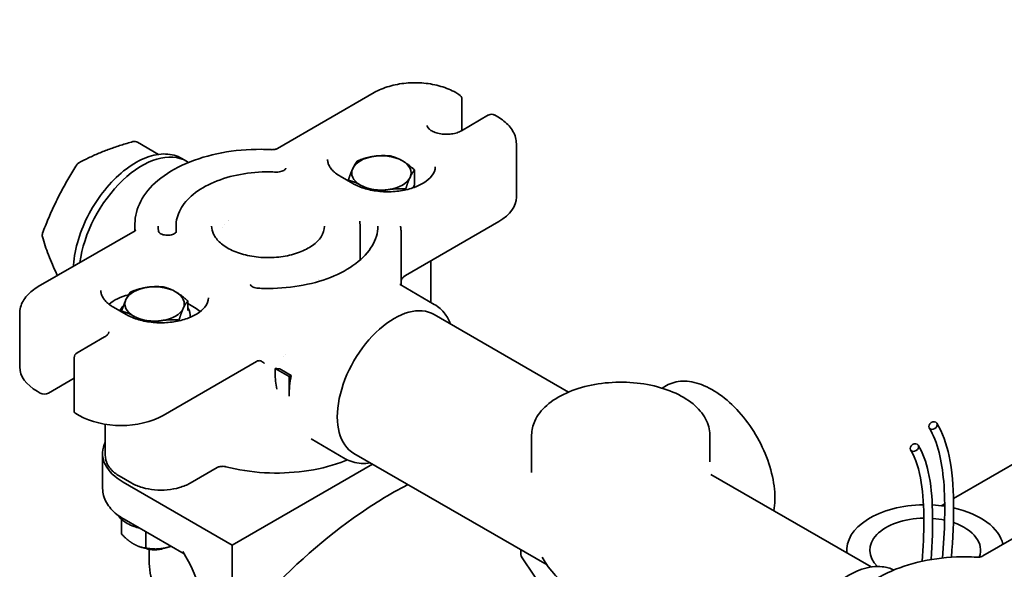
# Model space of a CAD drawing. Header units: millimetres. Extents: x 0 to 5940, y 0 to 4200.
# Tile 15 of 48: x 3779 to 3945, y 1446 to 1538. Entities that reach past the tile are written whole.
import ezdxf

# ---------------------------------------------------------------- set-up
doc = ezdxf.new("R2010")
doc.units = ezdxf.units.MM
doc.header["$LTSCALE"] = 10
doc.layers.add('Spigoli visibili(ISO)', color=7, linetype='Continuous', lineweight=35)

msp = doc.modelspace()

# ---------------------------------------------------------------- linework, layer by layer
at = {"layer": 'Spigoli visibili(ISO)'}
for p, q in [((3936.6, 1457.61), (4194.4, 1606.46)), ((3839.05, 1525.95), (3822.77, 1516.55)), ((3853.31, 1525.65), (3852.78, 1525.95)), ((3853.81, 1519.57), (3853.81, 1524.78)), ((3858.32, 1522.18), (3853.72, 1519.52)), ((3859.85, 1521.87), (3859.32, 1522.18)), ((3799.17, 1517.6), (3802.73, 1515.55)), ((3862.98, 1508.35), (3862.98, 1517.33)), ((3807.45, 1514.4), (3806.63, 1514.87)), ((3807.45, 1514.4), (3807.8, 1514.2)), ((3845.83, 1510.43), (3845.83, 1512.93)), ((3835.45, 1510.64), (3833.33, 1511.87)), ((3834.68, 1511.09), (3834.68, 1511.2)), ((3844.34, 1509.58), (3844.34, 1509.71)), ((3845.83, 1510.43), (3845.6, 1509.93)), ((3860.06, 1504.26), (3844.32, 1495.18)), ((3798.77, 1502.69), (3782.48, 1493.29)), ((3798.75, 1502.68), (3798.75, 1503.86)), ((3805.67, 1502.43), (3805.67, 1503.45)), ((3813.83, 1503.7), (3813.83, 1503.71)), ((3836.67, 1498.1), (3836.67, 1503.45)), ((3843.58, 1493.54), (3843.58, 1502.22)), ((3836.66, 1498.1), (3836.66, 1498.1)), ((3848.57, 1490.66), (3848.57, 1497.63)), ((3843.42, 1493.63), (3849.17, 1490.31)), ((3807.65, 1489.29), (3807.65, 1490.88)), ((3797.27, 1488.6), (3795.15, 1489.82)), ((3796.5, 1489.04), (3796.5, 1489.16)), ((3808.79, 1489.77), (3807.65, 1490.43)), ((3779.35, 1479.77), (3779.35, 1488.75)), ((3806.16, 1487.53), (3806.16, 1487.66)), ((3808.07, 1488.14), (3808.07, 1488.42)), ((3849.13, 1488.6), (3871.76, 1475.54)), ((3793.62, 1484.82), (3789.02, 1482.17)), ((3788.52, 1472.32), (3788.52, 1481.3)), ((3819.22, 1480.69), (3803.49, 1471.6)), ((3824.04, 1481.89), (3824.04, 1481.89)), ((3822.36, 1478.68), (3822.36, 1479.49)), ((3822.36, 1479.49), (3824.7, 1478.14)), ((3825.08, 1478.36), (3823.45, 1479.3)), ((3784.22, 1475.38), (3788.52, 1477.87)), ((3824.7, 1478.14), (3825.08, 1478.36)), ((3824.7, 1478.14), (3824.7, 1474.87)), ((3888.26, 1476.63), (3887.52, 1476.21)), ((3782.8, 1475.38), (3782.27, 1475.69)), ((3789.35, 1471.6), (3788.81, 1471.91)), ((3793.76, 1464.87), (3793.76, 1470.12)), ((3828.42, 1467.65), (3834.17, 1464.33)), ((3865.56, 1468.34), (3865.56, 1461.98)), ((3895.56, 1468.34), (3895.56, 1463.82)), ((3793.76, 1467.12), (3793.59, 1466.67)), ((3793.31, 1459.32), (3793.31, 1465.2)), ((3835.63, 1465.22), (3868.15, 1446.44)), ((3812.59, 1462.84), (3808.05, 1460.23)), ((3815.15, 1449.76), (3838.78, 1463.4)), ((3798.21, 1460.23), (3796.09, 1461.45)), ((3865.56, 1461.98), (3865.56, 1461.98)), ((3895.75, 1461.69), (3922.74, 1446.11)), ((3796.77, 1460.38), (3815.15, 1449.76)), ((3934.51, 1456.41), (3935.12, 1456.76)), ((3941.56, 1447.96), (3957.84, 1457.37)), ((3796.5, 1454.14), (3796.5, 1451.64)), ((3796.94, 1454.13), (3807.05, 1448.3)), ((3800.58, 1452.03), (3800.58, 1449.28)), ((3800.02, 1449.38), (3799.88, 1449.41)), ((3804.13, 1449.38), (3804.16, 1449.38)), ((3815.15, 1443.02), (3815.15, 1449.76)), ((3801.17, 1446.7), (3801.17, 1449.06)), ((3806.81, 1448.7), (3807.56, 1447.41)), ((3863.95, 1447.64), (3873.25, 1434)), ((3918.63, 1448.95), (3918.63, 1448.48))]:
    msp.add_line(p, q, dxfattribs=at)
for centre, radius, start, end in [((3852.81, 1524.78), 1, 0, 60), ((3858.82, 1521.31), 1, 60, 120), ((3798.67, 1516.74), 1, 60, 105.4143), ((3789.81, 1513.26), 1, 118.5502, 147.0893), ((3784.14, 1501.94), 1, 159.6174, 195.5833), ((3789.52, 1481.3), 1, 120, 180), ((3880.56, 1454.87), 15, 208.2901, 265.8419)]:
    msp.add_arc(centre, radius, start, end, dxfattribs=at)
for centre, major_axis, ratio, start_param, end_param in [((3799.95, 1501.41), (7.5, 12.99), 0.57735, 0, 2.194544), ((3799.95, 1501.41), (7.5, 12.99), 0.57735, 0, 2.194544), ((3840.26, 1512.43), (-5, 0), 0.57735, 4.974188, 6.021386), ((3840.26, 1512.43), (5, 0), 0.57735, 0.785398, 1.832596), ((3840.26, 1512.43), (5, 0), 0.57735, 6.021386, 7.068583), ((3840.26, 1512.43), (-5, 0), 0.57735, 6.021386, 7.068583), ((3840.26, 1512.43), (5, 0), 0.57735, 4.974188, 6.021386), ((3840.26, 1512.43), (5, 0), 0.57735, 3.926991, 4.974188), ((3852.98, 1508.35), (10, 0), 0.57735, 5.497787, 6.283185), ((3807.73, 1496.92), (5.25, 9.09), 0.57735, 5.929386, 5.929388), ((3808.79, 1496.3), (4.25, 7.36), 0.57735, 6.154023, 6.154091), ((3826.91, 1485.84), (-9.17, 12.64), 0.494552, 5.061954, 5.061957), ((3802.07, 1490.38), (-5, 0), 0.57735, 4.974188, 6.021386), ((3802.07, 1490.38), (5, 0), 0.57735, 0.785398, 1.832596), ((3802.07, 1490.38), (5, 0), 0.57735, 6.021386, 7.068583), ((3801.01, 1487.73), (-8, 0), 0.57735, 5.143284, 5.686532), ((3802.07, 1490.38), (-5, 0), 0.57735, 6.021386, 7.068583), ((3842.38, 1476.91), (6.75, 11.69), 0.57735, 0, 3.141593), ((3802.07, 1488.42), (-6, 0), 0.57735, 5.778375, 6.057525), ((3802.07, 1490.38), (5, 0), 0.57735, 4.974188, 6.021386), ((3802.07, 1488.42), (6, 0), 0.57735, 6.1978, 6.661028), ((3803.13, 1486.51), (-8, 0), 0.57735, 3.738246, 3.926991), ((3802.07, 1490.38), (5, 0), 0.57735, 3.926991, 4.974188), ((3821.17, 1472.42), (-16.1, 0), 0.57735, 4.54577, 4.545888), ((3789.35, 1479.77), (-10, 0), 0.57735, 0, 0.785398), ((3822.58, 1491.61), (-21, 0), 0.57735, 1.560592, 1.574929), ((3835.31, 1480.99), (-7.5, -12.99), 0.57735, 5.227854, 5.497787), ((3783.51, 1475.79), (1, 0), 0.57735, 3.926991, 5.497787), ((3789.52, 1472.32), (-1, 0), 0.57735, 0, 0.785398), ((3796.42, 1475.69), (10, 0), 0.57735, 3.926991, 5.497787), ((3805.12, 1465.2), (-11.81, 0), 0.57735, 6.065019, 7.068583), ((3931.83, 1448.95), (-13.2, 0), 0.57735, 4.73417, 6.346779), ((3931.83, 1448.95), (13.2, 0), 0.57735, 1.318542, 1.479956), ((3931.83, 1448.95), (13.2, 0), 0.57735, 0.126103, 1.199645), ((3931.83, 1448.95), (-9.32, 0), 0.57735, 4.735872, 6.820778), ((3931.83, 1448.95), (9.32, 0), 0.57735, 1.211926, 1.436029), ((3931.83, 1448.95), (9.32, 0), 0.57735, 6.063517, 7.318922), ((3802.07, 1452.01), (-5, 0), 0.57735, 1.147115, 1.832596), ((3802.07, 1450.38), (2.45, 0), 0.57735, 4.063182, 5.361596), ((3802.07, 1452.01), (5, 0), 0.57735, 4.974188, 5.13607), ((3802.07, 1450.83), (3, 0), 0.57735, 4.442374, 4.982404), ((3865.49, 1449.53), (-1.25, -2.17), 0.57735, 5.279712, 6.011966), ((3801.9, 1444.14), (-5.66, 9.8), 0.57735, 4.077478, 4.712389)]:
    msp.add_ellipse(centre, major_axis=major_axis, ratio=ratio, start_param=start_param, end_param=end_param, dxfattribs=at)
for centre in [(3933.15, 1469.9), (3930.02, 1466.2)]:
    msp.add_ellipse(centre, major_axis=(0.638, 0.395), ratio=0.779884, dxfattribs=at)
for points, knots in [([(3839.05, 1525.95), (3839.79, 1526.38), (3840.64, 1526.73), (3842.45, 1527.27), (3843.42, 1527.45), (3845.41, 1527.63), (3846.42, 1527.63), (3848.4, 1527.45), (3849.37, 1527.27), (3851.19, 1526.73), (3852.03, 1526.38), (3852.78, 1525.95)], [1.570796, 1.570796, 1.570796, 1.570796, 1.884956, 1.884956, 2.199115, 2.199115, 2.513274, 2.513274, 2.827433, 2.827433, 3.141593, 3.141593, 3.141593, 3.141593]), ([(3859.85, 1521.87), (3860.22, 1521.65), (3860.57, 1521.42), (3861.21, 1520.91), (3861.5, 1520.64), (3862.01, 1520.06), (3862.23, 1519.75), (3862.6, 1519.1), (3862.74, 1518.76), (3862.94, 1518.05), (3862.98, 1517.69), (3862.98, 1517.33)], [3.1415927, 3.1415927, 3.1415927, 3.1415927, 3.2986723, 3.2986723, 3.4557519, 3.4557519, 3.6128316, 3.6128316, 3.7699112, 3.7699112, 3.9269908, 3.9269908, 3.9269908, 3.9269908]), ([(3853.72, 1519.52), (3853.52, 1519.4), (3853.27, 1519.29), (3852.71, 1519.11), (3852.4, 1519.04), (3851.73, 1518.95), (3851.37, 1518.93), (3850.67, 1518.95), (3850.32, 1518.99), (3849.67, 1519.12), (3849.37, 1519.22), (3848.86, 1519.43), (3848.64, 1519.55), (3848.3, 1519.8), (3848.19, 1519.92), (3848.02, 1520.14), (3847.99, 1520.24), (3847.97, 1520.34), (3847.97, 1520.37), (3847.97, 1520.39)], [4.712389, 4.712389, 4.712389, 4.712389, 4.983556, 4.983556, 5.263791, 5.263791, 5.550932, 5.550932, 5.839831, 5.839831, 6.124877, 6.124877, 6.401256, 6.401256, 6.670489, 6.670489, 6.964868, 6.964868, 7.068583, 7.068583, 7.068583, 7.068583]), ([(3789.33, 1514.14), (3789.85, 1514.43), (3790.39, 1514.7), (3791.51, 1515.23), (3792.08, 1515.49), (3793.27, 1515.99), (3793.87, 1516.22), (3795.12, 1516.68), (3795.76, 1516.9), (3797.06, 1517.31), (3797.73, 1517.51), (3798.41, 1517.7)], [6.149786, 6.149786, 6.149786, 6.149786, 6.2031457, 6.2031457, 6.2565055, 6.2565055, 6.3098652, 6.3098652, 6.3632249, 6.3632249, 6.4165846, 6.4165846, 6.4165846, 6.4165846]), ([(3806.63, 1514.87), (3805.83, 1515.33), (3804.91, 1515.58), (3802.9, 1515.65), (3801.82, 1515.44), (3799.57, 1514.6), (3798.41, 1513.94), (3796.14, 1512.23), (3795.05, 1511.19), (3793.03, 1508.82), (3792.11, 1507.5), (3790.54, 1504.71), (3789.89, 1503.25), (3788.91, 1500.32), (3788.59, 1498.86), (3788.43, 1497.21), (3788.41, 1496.96), (3788.4, 1496.71)], [3.926991, 3.926991, 3.926991, 3.926991, 4.227324, 4.227324, 4.540033, 4.540033, 4.864398, 4.864398, 5.189931, 5.189931, 5.514518, 5.514518, 5.838725, 5.838725, 6.163395, 6.163395, 6.223235, 6.223235, 6.223235, 6.223235]), ([(3798.75, 1503.86), (3798.75, 1505.15), (3799.09, 1506.44), (3800.38, 1508.93), (3801.37, 1510.11), (3803.94, 1512.27), (3805.54, 1513.23), (3809.18, 1514.8), (3811.22, 1515.41), (3815.5, 1516.22), (3817.74, 1516.42), (3820.56, 1516.4), (3821.14, 1516.38), (3821.72, 1516.35)], [0.785398, 0.785398, 0.785398, 0.785398, 1.078234, 1.078234, 1.38707, 1.38707, 1.712888, 1.712888, 2.040862, 2.040862, 2.367504, 2.367504, 2.451818, 2.451818, 2.451818, 2.451818]), ([(3822.77, 1516.55), (3822.73, 1516.53), (3822.68, 1516.5), (3822.57, 1516.46), (3822.5, 1516.44), (3822.36, 1516.4), (3822.29, 1516.38), (3822.13, 1516.36), (3822.05, 1516.35), (3821.88, 1516.34), (3821.8, 1516.34), (3821.72, 1516.35)], [4.712389, 4.712389, 4.712389, 4.712389, 4.8885932, 4.8885932, 5.0647975, 5.0647975, 5.2410018, 5.2410018, 5.417206, 5.417206, 5.5934103, 5.5934103, 5.5934103, 5.5934103]), ([(3833.33, 1511.87), (3833.04, 1512.04), (3832.77, 1512.22), (3832.3, 1512.59), (3832.1, 1512.78), (3831.76, 1513.17), (3831.62, 1513.37), (3831.4, 1513.75), (3831.32, 1513.94), (3831.22, 1514.31), (3831.2, 1514.49), (3831.2, 1514.68)], [6.2831853, 6.2831853, 6.2831853, 6.2831853, 6.4402649, 6.4402649, 6.5973446, 6.5973446, 6.7544242, 6.7544242, 6.9115038, 6.9115038, 7.0685835, 7.0685835, 7.0685835, 7.0685835]), ([(3783.2, 1502.29), (3783.5, 1503.1), (3783.82, 1503.91), (3784.49, 1505.5), (3784.84, 1506.28), (3785.58, 1507.84), (3785.97, 1508.61), (3786.77, 1510.13), (3787.19, 1510.88), (3788.05, 1512.36), (3788.5, 1513.09), (3788.97, 1513.81)], [6.149786, 6.149786, 6.149786, 6.149786, 6.2031457, 6.2031457, 6.2565055, 6.2565055, 6.3098652, 6.3098652, 6.3632249, 6.3632249, 6.4165846, 6.4165846, 6.4165846, 6.4165846]), ([(3805.67, 1503.45), (3805.67, 1504.4), (3805.92, 1505.36), (3806.9, 1507.18), (3807.64, 1508.05), (3809.56, 1509.62), (3810.76, 1510.32), (3813.45, 1511.46), (3814.95, 1511.9), (3818.12, 1512.48), (3819.77, 1512.62), (3821.78, 1512.6), (3822.14, 1512.59), (3822.5, 1512.57)], [0.785398, 0.785398, 0.785398, 0.785398, 1.086317, 1.086317, 1.399302, 1.399302, 1.723547, 1.723547, 2.048897, 2.048897, 2.373332, 2.373332, 2.443461, 2.443461, 2.443461, 2.443461]), ([(3824.15, 1513.23), (3824.15, 1513.19), (3824.14, 1513.16), (3824.08, 1513.06), (3824.02, 1512.99), (3823.87, 1512.87), (3823.78, 1512.82), (3823.56, 1512.72), (3823.43, 1512.68), (3823.14, 1512.61), (3822.99, 1512.59), (3822.72, 1512.57), (3822.61, 1512.57), (3822.5, 1512.57)], [3.926991, 3.926991, 3.926991, 3.926991, 4.258603, 4.258603, 4.572715, 4.572715, 4.83802, 4.83802, 5.110124, 5.110124, 5.391619, 5.391619, 5.585054, 5.585054, 5.585054, 5.585054]), ([(3849.32, 1513.45), (3849.32, 1512.95), (3849.14, 1512.43), (3848.39, 1511.51), (3847.95, 1511.12), (3846.86, 1510.44), (3846.22, 1510.14), (3844.8, 1509.66), (3844.01, 1509.48), (3842.35, 1509.27), (3841.48, 1509.23), (3839.78, 1509.31), (3838.93, 1509.43), (3837.37, 1509.8), (3836.64, 1510.05), (3835.82, 1510.44), (3835.63, 1510.54), (3835.45, 1510.64)], [3.926991, 3.926991, 3.926991, 3.926991, 4.360273, 4.360273, 4.673442, 4.673442, 4.972352, 4.972352, 5.274348, 5.274348, 5.57948, 5.57948, 5.885251, 5.885251, 6.188939, 6.188939, 6.283185, 6.283185, 6.283185, 6.283185]), ([(3836.6, 1504.28), (3836.6, 1504.28), (3836.6, 1504.28), (3836.6, 1504.28), (3836.6, 1504.29), (3836.6, 1504.29), (3836.6, 1504.29), (3836.6, 1504.3), (3836.6, 1504.3), (3836.6, 1504.3), (3836.6, 1504.3), (3836.6, 1504.3)], [0.6981317, 0.6981317, 0.6981317, 0.6981317, 0.71558499, 0.71558499, 0.73303829, 0.73303829, 0.75049158, 0.75049158, 0.76794487, 0.76794487, 0.78539816, 0.78539816, 0.78539816, 0.78539816]), ([(3836.6, 1504.28), (3836.61, 1504.22), (3836.62, 1504.17), (3836.63, 1504.06), (3836.64, 1504), (3836.65, 1503.89), (3836.65, 1503.84), (3836.66, 1503.73), (3836.66, 1503.67), (3836.66, 1503.56), (3836.67, 1503.5), (3836.67, 1503.45)], [3.83972435, 3.83972435, 3.83972435, 3.83972435, 3.85717765, 3.85717765, 3.87463094, 3.87463094, 3.89208423, 3.89208423, 3.90953752, 3.90953752, 3.92699082, 3.92699082, 3.92699082, 3.92699082]), ([(3798.89, 1502.78), (3798.89, 1502.78), (3798.89, 1502.78), (3798.88, 1502.78), (3798.87, 1502.76), (3798.83, 1502.73), (3798.8, 1502.71), (3798.77, 1502.69)], [4.3319005, 4.3319005, 4.3319005, 4.3319005, 4.3982297, 4.3982297, 4.5553093, 4.5553093, 4.712389, 4.712389, 4.712389, 4.712389]), ([(3802.73, 1502.57), (3802.72, 1502.63), (3802.71, 1502.68), (3802.7, 1502.8), (3802.69, 1502.86), (3802.68, 1502.98), (3802.68, 1503.04), (3802.67, 1503.15), (3802.67, 1503.21), (3802.67, 1503.33), (3802.67, 1503.39), (3802.67, 1503.45)], [0.6981317, 0.6981317, 0.6981317, 0.6981317, 0.71558499, 0.71558499, 0.73303829, 0.73303829, 0.75049158, 0.75049158, 0.76794487, 0.76794487, 0.78539816, 0.78539816, 0.78539816, 0.78539816]), ([(3805.73, 1502.59), (3805.73, 1502.56), (3805.72, 1502.53), (3805.67, 1502.44), (3805.62, 1502.37), (3805.46, 1502.25), (3805.37, 1502.19), (3805.16, 1502.09), (3805.03, 1502.05), (3804.75, 1501.98), (3804.59, 1501.96), (3804.27, 1501.93), (3804.11, 1501.94), (3803.79, 1501.97), (3803.63, 1502), (3803.35, 1502.07), (3803.23, 1502.12), (3803.02, 1502.23), (3802.94, 1502.29), (3802.82, 1502.4), (3802.78, 1502.45), (3802.74, 1502.52), (3802.74, 1502.55), (3802.73, 1502.57)], [3.926991, 3.926991, 3.926991, 3.926991, 4.232423, 4.232423, 4.560167, 4.560167, 4.825551, 4.825551, 5.097179, 5.097179, 5.378311, 5.378311, 5.664713, 5.664713, 5.95062, 5.95062, 6.230182, 6.230182, 6.499585, 6.499585, 6.766606, 6.766606, 6.981317, 6.981317, 6.981317, 6.981317]), ([(3830.67, 1503.45), (3830.67, 1502.86), (3830.48, 1502.27), (3829.77, 1501.17), (3829.27, 1500.67), (3828.02, 1499.78), (3827.28, 1499.39), (3825.6, 1498.76), (3824.68, 1498.52), (3822.73, 1498.22), (3821.71, 1498.15), (3819.68, 1498.21), (3818.67, 1498.33), (3816.78, 1498.74), (3815.9, 1499.04), (3814.35, 1499.75), (3813.68, 1500.18), (3812.62, 1501.11), (3812.23, 1501.61), (3811.77, 1502.56), (3811.67, 1503), (3811.67, 1503.45)], [3.926991, 3.926991, 3.926991, 3.926991, 4.285627, 4.285627, 4.609922, 4.609922, 4.921341, 4.921341, 5.233184, 5.233184, 5.546493, 5.546493, 5.86023, 5.86023, 6.173163, 6.173163, 6.484521, 6.484521, 6.797348, 6.797348, 7.068583, 7.068583, 7.068583, 7.068583]), ([(3839.67, 1503.45), (3839.67, 1502.33), (3839.34, 1501.21), (3838.07, 1499.08), (3837.13, 1498.07), (3834.75, 1496.28), (3833.32, 1495.49), (3830.09, 1494.22), (3828.29, 1493.73), (3824.51, 1493.09), (3822.53, 1492.95), (3820.21, 1492.99), (3819.87, 1493), (3819.53, 1493.02)], [3.926991, 3.926991, 3.926991, 3.926991, 4.258603, 4.258603, 4.58242, 4.58242, 4.898219, 4.898219, 5.213918, 5.213918, 5.530389, 5.530389, 5.585054, 5.585054, 5.585054, 5.585054]), ([(3843.47, 1503.49), (3843.49, 1503.41), (3843.5, 1503.32), (3843.52, 1503.15), (3843.53, 1503.07), (3843.55, 1502.9), (3843.56, 1502.82), (3843.57, 1502.65), (3843.57, 1502.56), (3843.58, 1502.39), (3843.58, 1502.31), (3843.58, 1502.22)], [3.83136765, 3.83136765, 3.83136765, 3.83136765, 3.85049229, 3.85049229, 3.86961692, 3.86961692, 3.88874155, 3.88874155, 3.90786618, 3.90786618, 3.92699082, 3.92699082, 3.92699082, 3.92699082]), ([(3785.7, 1495.15), (3785.67, 1495.21), (3785.63, 1495.28), (3785.34, 1495.91), (3785.09, 1496.46), (3784.62, 1497.55), (3784.4, 1498.09), (3783.99, 1499.15), (3783.8, 1499.66), (3783.46, 1500.68), (3783.31, 1501.19), (3783.17, 1501.68)], [6.1968442, 6.1968442, 6.1968442, 6.1968442, 6.2031457, 6.2031457, 6.2565055, 6.2565055, 6.3098652, 6.3098652, 6.3632249, 6.3632249, 6.4165846, 6.4165846, 6.4165846, 6.4165846]), ([(3844.32, 1495.18), (3844.21, 1495.11), (3844.07, 1495.01), (3843.9, 1494.84), (3843.83, 1494.76), (3843.77, 1494.69)], [0.16533614, 0.16533614, 0.16533614, 0.16533614, 0.21468352, 0.21468352, 0.24223384, 0.24223384, 0.24223384, 0.24223384]), ([(3779.35, 1488.75), (3779.35, 1489.11), (3779.4, 1489.48), (3779.59, 1490.18), (3779.73, 1490.52), (3780.1, 1491.17), (3780.32, 1491.48), (3780.83, 1492.06), (3781.12, 1492.33), (3781.76, 1492.84), (3782.11, 1493.08), (3782.48, 1493.29)], [0.7853982, 0.7853982, 0.7853982, 0.7853982, 0.9424778, 0.9424778, 1.0995574, 1.0995574, 1.2566371, 1.2566371, 1.4137167, 1.4137167, 1.5707963, 1.5707963, 1.5707963, 1.5707963]), ([(3795.15, 1489.82), (3794.85, 1489.99), (3794.59, 1490.17), (3794.12, 1490.55), (3793.91, 1490.74), (3793.57, 1491.13), (3793.43, 1491.32), (3793.22, 1491.71), (3793.14, 1491.9), (3793.04, 1492.27), (3793.01, 1492.45), (3793.01, 1492.63)], [6.2831853, 6.2831853, 6.2831853, 6.2831853, 6.4402649, 6.4402649, 6.5973446, 6.5973446, 6.7544242, 6.7544242, 6.9115038, 6.9115038, 7.0685835, 7.0685835, 7.0685835, 7.0685835]), ([(3819.53, 1493.02), (3819.37, 1493.03), (3819.21, 1493.05), (3818.92, 1493.12), (3818.78, 1493.16), (3818.55, 1493.26), (3818.46, 1493.32), (3818.32, 1493.43), (3818.27, 1493.48), (3818.2, 1493.58), (3818.19, 1493.62), (3818.18, 1493.65), (3818.18, 1493.66), (3818.18, 1493.67)], [5.585054, 5.585054, 5.585054, 5.585054, 5.871697, 5.871697, 6.153565, 6.153565, 6.425821, 6.425821, 6.691139, 6.691139, 6.987407, 6.987407, 7.068583, 7.068583, 7.068583, 7.068583]), ([(3843.38, 1493.66), (3843.38, 1493.66), (3843.39, 1493.66), (3843.4, 1493.65), (3843.41, 1493.64), (3843.42, 1493.63)], [0.7285029, 0.7285029, 0.7285029, 0.7285029, 0.7867523, 0.7867523, 0.8903738, 0.8903738, 0.8903738, 0.8903738]), ([(3811.13, 1491.4), (3811.13, 1490.9), (3810.95, 1490.39), (3810.21, 1489.46), (3809.77, 1489.07), (3808.68, 1488.39), (3808.04, 1488.1), (3806.61, 1487.62), (3805.82, 1487.44), (3804.17, 1487.22), (3803.3, 1487.18), (3801.59, 1487.27), (3800.75, 1487.38), (3799.18, 1487.75), (3798.46, 1488), (3797.63, 1488.4), (3797.45, 1488.49), (3797.27, 1488.6)], [3.926991, 3.926991, 3.926991, 3.926991, 4.360273, 4.360273, 4.673442, 4.673442, 4.972352, 4.972352, 5.274348, 5.274348, 5.57948, 5.57948, 5.885251, 5.885251, 6.188939, 6.188939, 6.283185, 6.283185, 6.283185, 6.283185]), ([(3851.89, 1487.01), (3851.65, 1487.61), (3851.35, 1488.16), (3850.5, 1489.34), (3849.88, 1489.9), (3849.17, 1490.31)], [3.4957053, 3.4957053, 3.4957053, 3.4957053, 3.6765052, 3.6765052, 3.9269908, 3.9269908, 3.9269908, 3.9269908]), ([(3794.36, 1485.69), (3794.36, 1485.65), (3794.36, 1485.61), (3794.33, 1485.53), (3794.31, 1485.48), (3794.25, 1485.37), (3794.21, 1485.3), (3794.09, 1485.17), (3794.02, 1485.1), (3793.84, 1484.96), (3793.74, 1484.89), (3793.62, 1484.82)], [3.9269908, 3.9269908, 3.9269908, 3.9269908, 4.0840704, 4.0840704, 4.2411501, 4.2411501, 4.3982297, 4.3982297, 4.5553093, 4.5553093, 4.712389, 4.712389, 4.712389, 4.712389]), ([(3819.77, 1480.83), (3819.71, 1480.84), (3819.65, 1480.84), (3819.48, 1480.81), (3819.34, 1480.76), (3819.22, 1480.69)], [0.42324354, 0.42324354, 0.42324354, 0.42324354, 0.45079386, 0.45079386, 0.50014125, 0.50014125, 0.50014125, 0.50014125]), ([(3819.77, 1480.83), (3819.85, 1480.82), (3819.95, 1480.78), (3820.21, 1480.65), (3820.39, 1480.52), (3820.57, 1480.36), (3820.57, 1480.36), (3820.57, 1480.36)], [-0.125525, -0.125525, -0.125525, -0.125525, -0.0766035, -0.0766035, 0, 0, 0.0006246, 0.0006246, 0.0006246, 0.0006246]), ([(3822.67, 1479.48), (3822.81, 1479.49), (3822.96, 1479.47), (3823.22, 1479.41), (3823.34, 1479.36), (3823.45, 1479.3), (3823.45, 1479.3), (3823.45, 1479.3)], [0.000001, 0.000001, 0.000001, 0.000001, 0.04351647, 0.04351647, 0.0861733, 0.0861733, 0.08721928, 0.08721928, 0.08721928, 0.08721928]), ([(3822.36, 1478.68), (3822.36, 1478.26), (3822.39, 1477.83), (3822.49, 1476.96), (3822.56, 1476.51), (3822.65, 1476.05)], [0, 0, 0, 0, 0.001520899, 0.001520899, 0.003041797, 0.003041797, 0.003041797, 0.003041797]), ([(3888.26, 1476.63), (3889.07, 1477.1), (3889.99, 1477.35), (3891.99, 1477.41), (3893.08, 1477.21), (3895.33, 1476.36), (3896.49, 1475.7), (3898.75, 1474), (3899.85, 1472.95), (3901.86, 1470.58), (3902.78, 1469.26), (3904.36, 1466.47), (3905.01, 1465.01), (3905.98, 1462.08), (3906.31, 1460.62), (3906.57, 1457.93), (3906.54, 1456.69), (3906.34, 1455.57)], [5.497787, 5.497787, 5.497787, 5.497787, 5.79812, 5.79812, 6.110829, 6.110829, 6.435195, 6.435195, 6.760728, 6.760728, 7.085315, 7.085315, 7.409521, 7.409521, 7.734191, 7.734191, 8.037721, 8.037721, 8.037721, 8.037721]), ([(3895.56, 1468.34), (3895.56, 1469.26), (3895.32, 1470.19), (3894.37, 1471.95), (3893.65, 1472.79), (3891.79, 1474.32), (3890.64, 1475), (3888.03, 1476.1), (3886.58, 1476.53), (3883.52, 1477.09), (3881.91, 1477.22), (3878.72, 1477.19), (3877.12, 1477.03), (3874.1, 1476.41), (3872.67, 1475.96), (3870.13, 1474.8), (3869.01, 1474.1), (3867.2, 1472.5), (3866.51, 1471.61), (3865.74, 1469.91), (3865.56, 1469.13), (3865.56, 1468.34)], [2.356194, 2.356194, 2.356194, 2.356194, 2.656528, 2.656528, 2.969236, 2.969236, 3.293602, 3.293602, 3.619135, 3.619135, 3.943722, 3.943722, 4.267928, 4.267928, 4.592599, 4.592599, 4.918201, 4.918201, 5.241997, 5.241997, 5.497787, 5.497787, 5.497787, 5.497787]), ([(3934.74, 1447.61), (3935.11, 1452.11), (3935.28, 1456.5), (3934.8, 1462.25), (3934.55, 1463.88), (3933.78, 1466.93), (3933.23, 1468.35), (3932.51, 1469.51)], [2.534887, 2.534887, 2.534887, 2.534887, 4.111207, 4.111207, 4.773332, 4.773332, 5.459336, 5.459336, 5.459336, 5.459336]), ([(3933.79, 1470.3), (3934.76, 1468.73), (3935.42, 1466.82), (3936.37, 1462.33), (3936.57, 1459.66), (3936.65, 1453.95), (3936.49, 1450.87), (3936.24, 1447.74)], [0, 0, 0, 0, 0.853119, 0.853119, 1.865373, 1.865373, 2.96191, 2.96191, 2.96191, 2.96191]), ([(3931.32, 1447.06), (3931.69, 1451.77), (3931.78, 1456.32), (3930.84, 1462.42), (3930.28, 1464.36), (3929.38, 1465.8)], [2.705639, 2.705639, 2.705639, 2.705639, 4.352983, 4.352983, 5.210807, 5.210807, 5.210807, 5.210807]), ([(3930.66, 1466.59), (3931.46, 1465.3), (3932, 1463.75), (3932.8, 1460.06), (3933, 1457.84), (3933.13, 1452.9), (3933.02, 1450.14), (3932.82, 1447.35)], [0, 0, 0, 0, 0.692316, 0.692316, 1.540965, 1.540965, 2.526199, 2.526199, 2.526199, 2.526199]), ([(3793.76, 1464.87), (3793.76, 1464.59), (3793.8, 1464.31), (3793.95, 1463.77), (3794.06, 1463.51), (3794.34, 1463.02), (3794.5, 1462.79), (3794.89, 1462.35), (3795.1, 1462.15), (3795.57, 1461.78), (3795.82, 1461.61), (3796.09, 1461.45)], [5.4977871, 5.4977871, 5.4977871, 5.4977871, 5.6548668, 5.6548668, 5.8119464, 5.8119464, 5.969026, 5.969026, 6.1261057, 6.1261057, 6.2831853, 6.2831853, 6.2831853, 6.2831853]), ([(3814.07, 1462.98), (3816.13, 1462.44), (3818.33, 1462.1), (3822.79, 1461.85), (3825.05, 1461.93), (3829.41, 1462.52), (3831.52, 1463.02), (3833.82, 1463.84), (3834.19, 1463.98), (3834.55, 1464.13)], [0.359998, 0.359998, 0.359998, 0.359998, 0.687073, 0.687073, 1.0132, 1.0132, 1.339574, 1.339574, 1.403734, 1.403734, 1.403734, 1.403734]), ([(3834.17, 1464.33), (3834.97, 1463.87), (3835.89, 1463.6), (3837.35, 1463.52), (3837.87, 1463.55), (3838.39, 1463.63)], [0.7853982, 0.7853982, 0.7853982, 0.7853982, 1.0690032, 1.0690032, 1.2166836, 1.2166836, 1.2166836, 1.2166836]), ([(3814.07, 1462.98), (3813.98, 1463), (3813.88, 1463.02), (3813.66, 1463.05), (3813.54, 1463.05), (3813.31, 1463.04), (3813.2, 1463.03), (3812.99, 1462.99), (3812.89, 1462.97), (3812.72, 1462.91), (3812.65, 1462.88), (3812.6, 1462.85), (3812.59, 1462.85), (3812.59, 1462.84)], [3.501591, 3.501591, 3.501591, 3.501591, 3.736398, 3.736398, 3.978558, 3.978558, 4.220718, 4.220718, 4.462877, 4.462877, 4.689739, 4.689739, 4.712389, 4.712389, 4.712389, 4.712389]), ([(3804.02, 1330.47), (3799.97, 1332.81), (3796.57, 1336.26), (3791.38, 1345.08), (3789.61, 1350.44), (3787.88, 1362.56), (3787.94, 1369.32), (3789.89, 1383.52), (3791.78, 1390.95), (3797.19, 1405.76), (3800.71, 1413.12), (3809.03, 1427.03), (3813.82, 1433.57), (3824.21, 1445.19), (3829.8, 1450.25), (3838.56, 1456.5), (3841.65, 1458.39), (3844.72, 1459.97)], [5.497787, 5.497787, 5.497787, 5.497787, 5.813645, 5.813645, 6.132438, 6.132438, 6.45339, 6.45339, 6.774462, 6.774462, 7.095345, 7.095345, 7.41616, 7.41616, 7.737069, 7.737069, 7.908825, 7.908825, 7.908825, 7.908825]), ([(3796.94, 1454.13), (3796.5, 1454.39), (3796.09, 1454.66), (3795.34, 1455.25), (3795.01, 1455.57), (3794.42, 1456.24), (3794.16, 1456.59), (3793.75, 1457.33), (3793.58, 1457.72), (3793.37, 1458.51), (3793.31, 1458.91), (3793.31, 1459.32)], [0, 0, 0, 0, 0.1570796, 0.1570796, 0.3141593, 0.3141593, 0.4712389, 0.4712389, 0.6283185, 0.6283185, 0.7853982, 0.7853982, 0.7853982, 0.7853982]), ([(3798.21, 1460.23), (3798.76, 1459.91), (3799.36, 1459.66), (3800.66, 1459.28), (3801.36, 1459.15), (3802.77, 1459.02), (3803.49, 1459.02), (3804.91, 1459.15), (3805.6, 1459.28), (3806.9, 1459.66), (3807.51, 1459.91), (3808.05, 1460.23)], [0, 0, 0, 0, 0.314159, 0.314159, 0.628319, 0.628319, 0.942478, 0.942478, 1.256637, 1.256637, 1.570796, 1.570796, 1.570796, 1.570796]), ([(3797.45, 1453.45), (3796.92, 1453.76), (3796.47, 1454.12), (3796.05, 1454.62), (3795.98, 1454.71), (3795.91, 1454.8)], [0, 0, 0, 0, 0.3342047, 0.3342047, 0.4043764, 0.4043764, 0.4043764, 0.4043764]), ([(3799.52, 1452.64), (3799.21, 1452.72), (3798.9, 1452.81), (3798.19, 1453.07), (3797.81, 1453.25), (3797.45, 1453.45)], [5.9024637, 5.9024637, 5.9024637, 5.9024637, 6.0605111, 6.0605111, 6.2831853, 6.2831853, 6.2831853, 6.2831853]), ([(3917.54, 1435.27), (3917.54, 1436.57), (3917.88, 1437.86), (3919.17, 1440.34), (3920.16, 1441.52), (3922.73, 1443.68), (3924.34, 1444.64), (3927.98, 1446.22), (3930.01, 1446.83), (3934.29, 1447.63), (3936.54, 1447.83), (3939.36, 1447.81), (3939.93, 1447.8), (3940.51, 1447.76)], [0.785398, 0.785398, 0.785398, 0.785398, 1.078234, 1.078234, 1.38707, 1.38707, 1.712888, 1.712888, 2.040862, 2.040862, 2.367504, 2.367504, 2.451818, 2.451818, 2.451818, 2.451818]), ([(3941.56, 1447.96), (3941.52, 1447.94), (3941.47, 1447.92), (3941.36, 1447.87), (3941.3, 1447.85), (3941.16, 1447.81), (3941.08, 1447.8), (3940.92, 1447.77), (3940.84, 1447.77), (3940.68, 1447.76), (3940.59, 1447.76), (3940.51, 1447.76)], [4.712389, 4.712389, 4.712389, 4.712389, 4.8885932, 4.8885932, 5.0647975, 5.0647975, 5.2410018, 5.2410018, 5.417206, 5.417206, 5.5934103, 5.5934103, 5.5934103, 5.5934103]), ([(3801.17, 1446.7), (3801.17, 1445.98), (3801.26, 1445.25), (3801.65, 1443.84), (3801.94, 1443.16), (3802.67, 1441.86), (3803.11, 1441.24), (3804.02, 1440.21), (3804.45, 1439.79), (3804.92, 1439.39)], [5.4977871, 5.4977871, 5.4977871, 5.4977871, 5.6548668, 5.6548668, 5.8119464, 5.8119464, 5.969026, 5.969026, 6.0896455, 6.0896455, 6.0896455, 6.0896455]), ([(3908.73, 1429.01), (3908.9, 1430.21), (3909.21, 1431.45), (3910.14, 1434.16), (3910.81, 1435.62), (3912.42, 1438.39), (3913.35, 1439.69), (3915.39, 1442.02), (3916.5, 1443.04), (3918.81, 1444.7), (3920, 1445.33), (3922.35, 1446.12), (3923.51, 1446.27), (3925.3, 1446.08), (3925.96, 1445.9), (3926.57, 1445.6)], [6.465438, 6.465438, 6.465438, 6.465438, 6.743132, 6.743132, 7.0726, 7.0726, 7.401219, 7.401219, 7.730723, 7.730723, 8.062018, 8.062018, 8.388894, 8.388894, 8.595417, 8.595417, 8.595417, 8.595417])]:
    msp.add_open_spline(points, degree=3, knots=knots, dxfattribs=at)
for points, weights in [([(3836.17, 1514.42), (3835.77, 1513.92), (3835.43, 1513.18)], [1.65166604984, 1.77942286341, 1.77942286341]), ([(3838.96, 1515.22), (3837.67, 1515.02), (3836.17, 1514.42)], [1.77942286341, 1.77942286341, 1.65166604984]), ([(3841.75, 1515.28), (3840.26, 1515.42), (3838.96, 1515.22)], [1.65166604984, 1.77942286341, 1.77942286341]), ([(3843.79, 1514.47), (3842.85, 1515.02), (3841.75, 1515.28)], [1.77942286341, 1.77942286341, 1.65166604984]), ([(3845.83, 1512.93), (3844.74, 1513.92), (3843.79, 1514.47)], [1.65166604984, 1.77942286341, 1.77942286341]), ([(3835.43, 1513.18), (3835.08, 1512.43), (3834.68, 1511.2)], [1.77942286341, 1.77942286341, 1.65166604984]), ([(3845.09, 1511.68), (3845.43, 1512.43), (3845.83, 1512.93)], [1.77942286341, 1.77942286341, 1.65166604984]), ([(3834.68, 1511.2), (3835.77, 1510.94), (3836.72, 1510.39)], [1.65166604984, 1.77942286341, 1.77942286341]), ([(3844.34, 1509.71), (3844.74, 1510.94), (3845.09, 1511.68)], [1.65166604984, 1.77942286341, 1.77942286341]), ([(3836.72, 1510.39), (3837.21, 1510.11), (3837.72, 1509.72)], [1.77942286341, 1.77942286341, 1.74549937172]), ([(3840.08, 1509.31), (3840.83, 1509.53), (3841.55, 1509.64)], [1.73998007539, 1.77942286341, 1.77942286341]), ([(3841.55, 1509.64), (3842.85, 1509.84), (3844.34, 1509.71)], [1.77942286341, 1.77942286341, 1.65166604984]), ([(3797.99, 1492.38), (3797.59, 1491.88), (3797.24, 1491.13)], [1.65166604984, 1.77942286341, 1.77942286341]), ([(3800.78, 1493.17), (3799.48, 1492.97), (3797.99, 1492.38)], [1.77942286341, 1.77942286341, 1.65166604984]), ([(3803.57, 1493.24), (3802.07, 1493.37), (3800.78, 1493.17)], [1.65166604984, 1.77942286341, 1.77942286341]), ([(3805.61, 1492.43), (3804.66, 1492.97), (3803.57, 1493.24)], [1.77942286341, 1.77942286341, 1.65166604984]), ([(3807.65, 1490.88), (3806.56, 1491.88), (3805.61, 1492.43)], [1.65166604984, 1.77942286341, 1.77942286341]), ([(3797.24, 1491.13), (3796.9, 1490.38), (3796.5, 1489.16)], [1.77942286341, 1.77942286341, 1.65166604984]), ([(3806.9, 1489.64), (3807.25, 1490.38), (3807.65, 1490.88)], [1.77942286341, 1.77942286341, 1.65166604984]), ([(3796.5, 1489.16), (3797.59, 1488.89), (3798.54, 1488.34)], [1.65166604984, 1.77942286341, 1.77942286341]), ([(3806.16, 1487.66), (3806.56, 1488.89), (3806.9, 1489.64)], [1.65166604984, 1.77942286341, 1.77942286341]), ([(3798.54, 1488.34), (3799.03, 1488.06), (3799.53, 1487.68)], [1.77942286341, 1.77942286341, 1.74549937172]), ([(3801.9, 1487.26), (3802.65, 1487.48), (3803.37, 1487.6)], [1.73998007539, 1.77942286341, 1.77942286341]), ([(3803.37, 1487.6), (3804.66, 1487.8), (3806.16, 1487.66)], [1.77942286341, 1.77942286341, 1.65166604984]), ([(3796.5, 1451.64), (3797.59, 1450.51), (3798.54, 1449.97)], [1.57797798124, 1.70003500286, 1.70003500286]), ([(3798.54, 1449.97), (3799.48, 1449.42), (3800.58, 1449.28)], [1.70003500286, 1.70003500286, 1.57797798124]), ([(3803.37, 1449.22), (3802.07, 1449.02), (3800.58, 1449.28)], [1.7000515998, 1.7000515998, 1.57799338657]), ([(3804.82, 1449.58), (3804.08, 1449.33), (3803.37, 1449.22)], [1.66348130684, 1.7000515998, 1.7000515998])]:
    msp.add_rational_spline(points, weights, degree=2, dxfattribs=at)
for points in [[(3836.66, 1498.1), (3836.66, 1498), (3836.68, 1497.9), (3836.71, 1497.8)], [(3843.77, 1494.69), (3843.69, 1494.58), (3843.63, 1494.46), (3843.58, 1494.32)], [(3895.56, 1463.81), (3895.56, 1463.81), (3895.56, 1463.81), (3895.56, 1463.82)]]:
    msp.add_open_spline(points, degree=3, dxfattribs=at)

doc.saveas('drawing.dxf')
